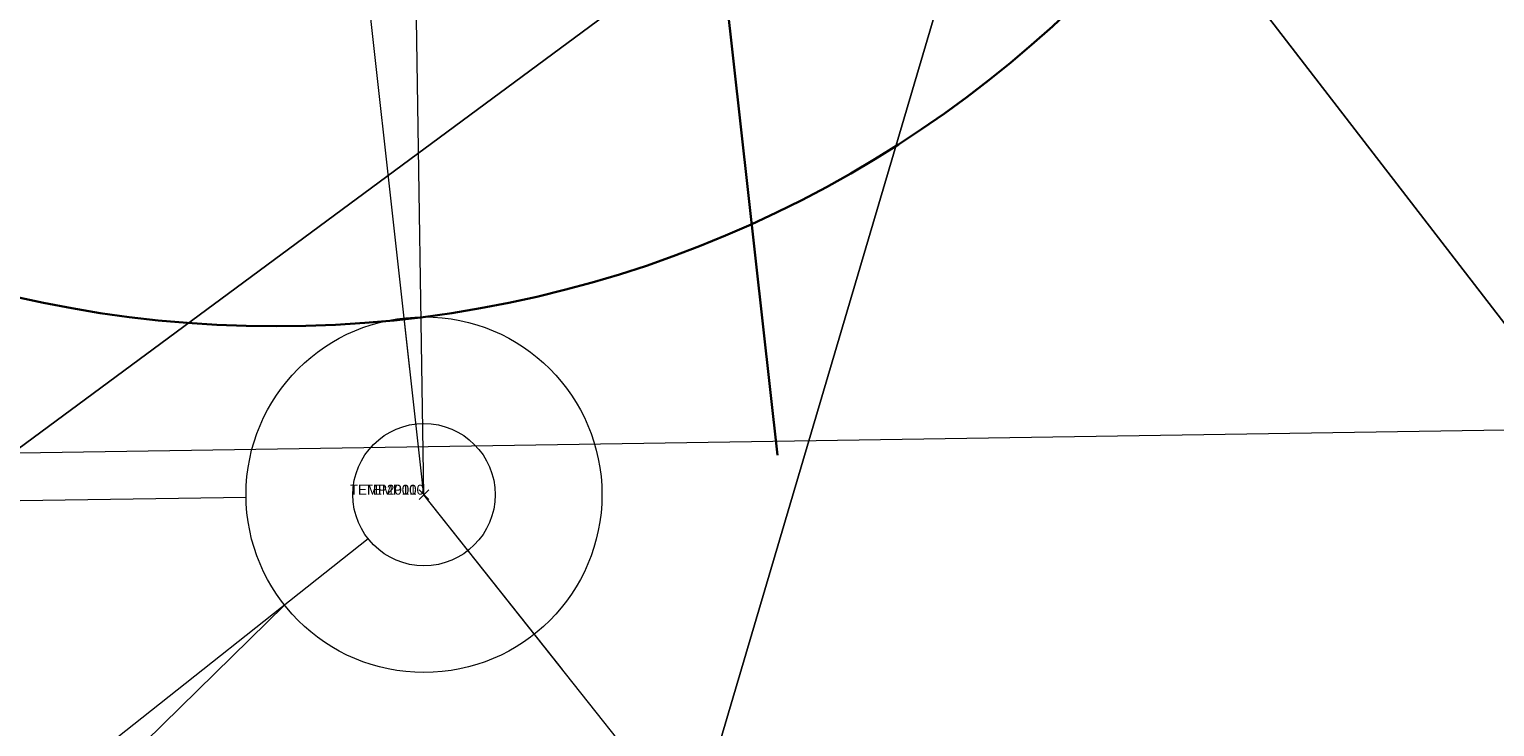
# Model space of a CAD drawing. Extents: x 2399984 to 2508823, y 556481 to 592637.
# Tile 105 of 158: x 2437628 to 2437649, y 564449 to 564459. Entities that reach past the tile are written whole.
import ezdxf
from ezdxf.enums import TextEntityAlignment as Align

# ---------------------------------------------------------------- set-up
doc = ezdxf.new("R2010")
doc.units = 0
doc.header["$MEASUREMENT"] = 0
doc.linetypes.add('cl20', pattern=[100, 5, -5, 80, -5, 5])
doc.linetypes.add('cl50', pattern=[100, 7.5, -7.5, 70, -7.5, 7.5])
for name, color, linetype, lineweight in [('DT_X_Triangles', 91, 'Continuous', 0), ('GE_P_CL_20', 7, 'cl20', 13), ('GE_P_CL_50', 7, 'cl50', 13), ('RW_X_CL_20', 6, 'cl20', 0)]:
    doc.layers.add(name, color=color, linetype=linetype, lineweight=lineweight)
for name, color, linetype, lineweight, plot in [('GK_Visualization', 30, 'Continuous', 13, False), ('SC_Scratch1', 7, 'Continuous', 0, False), ('SC_Scratch2', 7, 'Continuous', 0, False)]:
    doc.layers.add(name, color=color, linetype=linetype, lineweight=lineweight, plot=plot)
doc.styles.add('Style-font30', font='font30.shx')

# ---------------------------------------------------------------- blocks, each defined once
blk = doc.blocks.new('X_79')
at = {"layer": 'GK_Visualization', "color": 1, "linetype": 'Continuous', "lineweight": 0}
for p, q in [((-0.067, -0.067), (0.067, 0.067)), ((-0.067, 0.067), (0.067, -0.067))]:
    blk.add_line(p, q, dxfattribs=at)
blk = doc.blocks.new('X_189')
at = {"layer": 'GK_Visualization', "color": 1, "linetype": 'Continuous', "lineweight": 0}
for p, q in [((-0.067, -0.067), (0.067, 0.067)), ((-0.067, 0.067), (0.067, -0.067))]:
    blk.add_line(p, q, dxfattribs=at)

msp = doc.modelspace()

# ---------------------------------------------------------------- linework, layer by layer
at = {"layer": 'GE_P_CL_20'}
for p, q in [((2437633.614, 564452.552), (2437585.46, 564883.361)), ((2437880.682, 564140.544), (2437633.614, 564452.552))]:
    msp.add_line(p, q, dxfattribs=at)
at = {"layer": 'GE_P_CL_20', "linetype": 'Continuous'}
msp.add_line((2437632.83, 564451.931), (2437578.289, 564408.742), dxfattribs=at)
msp.add_circle((2437633.614, 564452.552), 1, dxfattribs=at)
at = {"layer": 'GE_P_CL_50'}
for p, q in [((2437633.614, 564452.552), (2437630.598, 564647.49)), ((2437807.829, 564232.545), (2437633.614, 564452.552))]:
    msp.add_line(p, q, dxfattribs=at)
at = {"layer": 'GE_P_CL_50', "linetype": 'Continuous'}
for p, q in [((2437631.114, 564452.513), (2437451.974, 564449.741)), ((2437631.654, 564451), (2437579.321, 564399.66))]:
    msp.add_line(p, q, dxfattribs=at)
msp.add_circle((2437633.614, 564452.552), 2.5, dxfattribs=at)
msp.add_circle((2437633.614, 564452.552), 2.5, dxfattribs=at)
msp.add_circle((2437633.614, 564452.552), 2.5, dxfattribs=at)
at = {"layer": 'GK_Visualization', "color": 1, "flags": 128}
for points in [[(2437633.614, 564452.552), (2437630.598, 564647.49, -0.414214), (2437689.662, 564708.412), (2438175.344, 564715.927, 0.414214), (2438234.409, 564776.848), (2438223.253, 565497.799, -0.414214), (2438282.318, 565558.72), (2438697.538, 565565.145, 0.57102), (2438748.678, 565654.952), (2436449.154, 569670.885, 0.278952), (2436394.844, 569701.028), (2435906.174, 569682.754, -0.413873), (2435792.145, 569788.438), (2435791.25, 569811.649)], [(2438322.113, 563526.775), (2438051.487, 563959.188, 0.050315), (2438044.105, 563968.705), (2437880.682, 564140.544), (2437633.614, 564452.552), (2437585.46, 564883.361, 0.127136), (2437574.764, 564911.418), (2437459.174, 565074.311), (2437394.787, 565151.542), (2437343.432, 565237.418), (2437261.717, 565352.574, -0.085446)]]:
    msp.add_lwpolyline(points, format="xyb", dxfattribs=at)
at = {"layer": 'RW_X_CL_20'}
msp.add_line((2438326.945, 564463.951), (2437236.584, 564447.079), dxfattribs=at)
at = {"layer": 'SC_Scratch1', "color": 4, "lineweight": 30}
msp.add_circle((2437631.536, 564471.14), 16.222, dxfattribs=at)
at = {"layer": 'SC_Scratch2', "color": 4, "linetype": 'Continuous', "lineweight": 30}
msp.add_line((2437638.583, 564453.107), (2437590.429, 564883.916), dxfattribs=at)

# ---------------------------------------------------------------- block references
at = {"layer": 'GK_Visualization', "color": 1, "linetype": 'Continuous', "lineweight": 0}
for name in ['X_79', 'X_189']:
    msp.add_blockref(name, (2437633.614, 564452.552), dxfattribs=at)

# ---------------------------------------------------------------- texts
at = {"layer": 'GK_Visualization', "color": 1, "style": 'Style-font30'}
for s in ['TEMP20000', 'TEMP110']:
    msp.add_text(s, height=0.14, dxfattribs=at).set_placement((2437633.614, 564452.552), align=Align.RIGHT)

# ---------------------------------------------------------------- meshes
at = {"layer": 'DT_X_Triangles'}
mesh = msp.add_polyface(dxfattribs=at)
corners = [(2437588.79, 564469.146), (2437597.835, 564471.784), (2437598.96, 564466.392), (2437591.627, 564462.694), (2437642.079, 564463.673), (2437609.298, 564439.44), (2437596.336, 564476.246), (2437599.168, 564479.577), (2437618.827, 564476.98), (2437630.707, 564471.098), (2437647.141, 564467.566), (2437606.586, 564493.098), (2437605.253, 564529.518), (2437605.095, 564493.09), (2437617.329, 564493.821), (2437642.276, 564493.104), (2437649.079, 564477.063), (2437660.29, 564472.617), (2437634.993, 564439.669), (2437660.172, 564440.212), (2437679.767, 564467.659), (2437692.016, 564464.472), (2437662.432, 564543.773), (2437671.711, 564491.394), (2437679.082, 564477.61), (2437692.034, 564464.41), (2437685.352, 564440.707), (2437676.239, 564472.458), (2437676.284, 564472.356), (2437680.444, 564472.579), (2437712.014, 564441.026), (2437739.156, 564465.361), (2437738.676, 564441.346)]
mesh.append_faces([[corners[k] for k in face] for face in [(0, 1, 2), (3, 2, 4), (3, 4, 5), (6, 7, 8), (6, 8, 1), (1, 8, 9), (1, 9, 2), (2, 9, 10), (2, 10, 4), (7, 11, 8), (7, 12, 13), (7, 13, 11), (13, 12, 11), (12, 14, 11), (11, 14, 8), (14, 15, 8), (8, 15, 16), (8, 16, 9), (9, 16, 17), (9, 17, 10), (18, 4, 19), (4, 10, 20), (4, 20, 21), (4, 21, 19), (15, 22, 23), (15, 23, 16), (10, 17, 20), (16, 23, 24), (16, 24, 17), (19, 25, 26), (19, 21, 25), (17, 24, 27), (17, 27, 28), (17, 28, 20), (27, 29, 28), (27, 24, 29), (28, 29, 20), (20, 29, 21), (26, 25, 30), (21, 31, 25), (25, 31, 30), (30, 31, 32)]])
mesh = msp.add_polyface(dxfattribs=at)
corners = [(2437540.756, 564279.01), (2437613.327, 564427.881), (2437657.833, 564366.95), (2437583.601, 564439.245), (2437609.298, 564439.44), (2437611.382, 564434.865), (2437642.079, 564463.673), (2437634.993, 564439.669), (2437613.457, 564430.725), (2437659.982, 564436.59), (2437655.642, 564431.405), (2437655.994, 564427.898), (2437651.272, 564416.573), (2437660.172, 564440.212), (2437682.625, 564420.686), (2437686.705, 564409.245), (2437676.462, 564382.644), (2437689.246, 564428.605), (2437691.707, 564432.581), (2437705.554, 564341.868), (2437681.052, 564322.308), (2437685.352, 564440.707), (2437697.356, 564438.092), (2437692.044, 564394.275), (2437723.831, 564357.473), (2437697.805, 564437.414), (2437712.014, 564441.026), (2437738.676, 564441.346), (2437736, 564367.863), (2437757.161, 564317.661)]
mesh.append_faces([[corners[k] for k in face] for face in [(0, 1, 2), (3, 4, 5), (3, 5, 1), (4, 6, 7), (4, 7, 5), (5, 8, 1), (5, 7, 9), (5, 9, 10), (5, 10, 8), (1, 8, 10), (1, 10, 11), (1, 11, 12), (1, 12, 2), (7, 13, 9), (12, 11, 14), (12, 14, 15), (12, 15, 16), (12, 16, 2), (10, 17, 11), (10, 9, 18), (10, 18, 17), (11, 17, 14), (2, 16, 19), (2, 19, 20), (9, 13, 21), (9, 21, 22), (9, 22, 18), (16, 15, 23), (16, 23, 24), (16, 24, 19), (14, 17, 25), (14, 25, 15), (21, 26, 22), (15, 25, 26), (15, 26, 23), (17, 18, 25), (18, 22, 25), (23, 26, 27), (23, 27, 28), (23, 28, 24), (22, 26, 25), (24, 28, 29)]])

doc.saveas('drawing.dxf')
